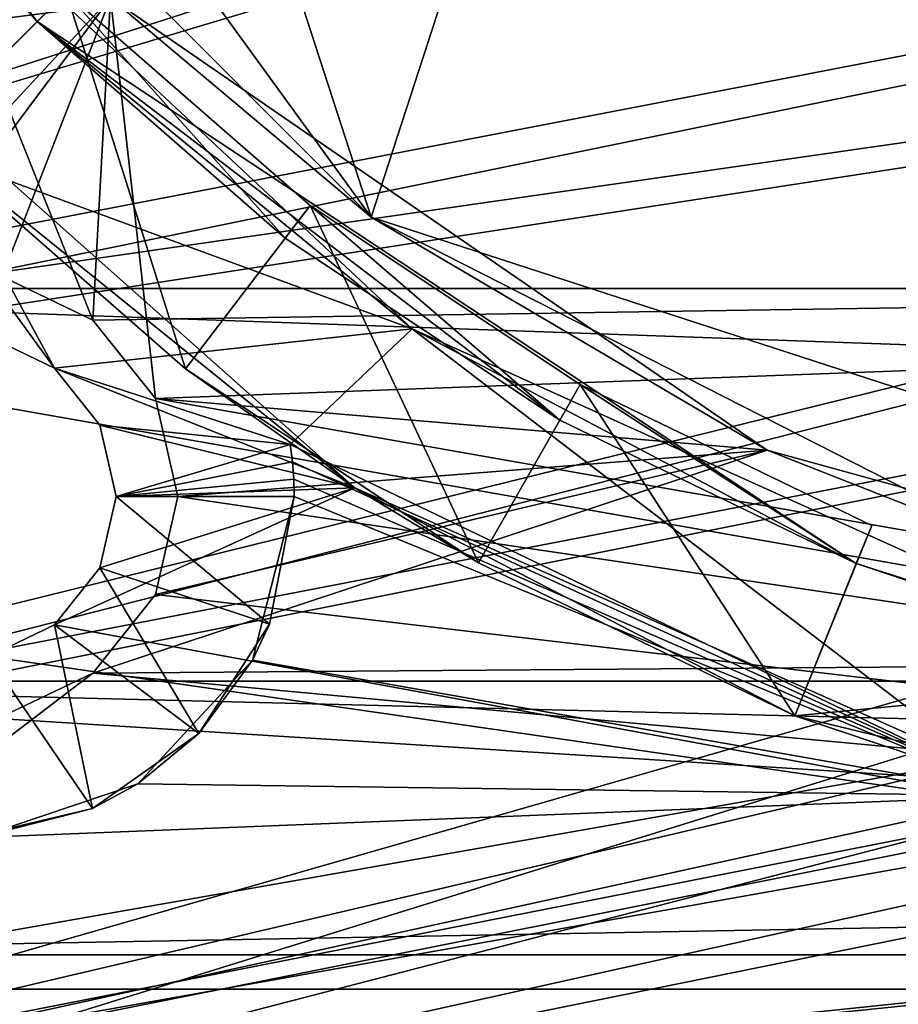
# Model space of a CAD drawing. Extents: x -3 to 104, y -79 to 161.
# Tile 7 of 203: x 15 to 21, y -75 to -68. Entities that reach past the tile are written whole.
import ezdxf

# ---------------------------------------------------------------- set-up
doc = ezdxf.new("R2010")
doc.units = 0
doc.header["$MEASUREMENT"] = 0

msp = doc.modelspace()

# ---------------------------------------------------------------- linework, layer by layer
for points in [[(27.65, -37.799999, -63.099998), (17.3638, -69.457802, -63.099998), (11.0065, -49.8922, -63.099998)], [(27.65, -72.800003, -63.099998), (17.3638, -69.457802, -63.099998), (27.65, -37.799999, -63.099998)], [(10.3, -49.799999, 6.9), (42.299999, -69.800003, 6.9), (54.648102, -38.667801, 6.9)], [(98.300003, -43.349998, 17.299999), (9.7291, -69.979897, 17.299999), (2.3, -43.349998, 17.299999)], [(98.300003, -43.349998, 17.299999), (90.870903, -69.979897, 17.299999), (9.7291, -69.979897, 17.299999)], [(10.3, -53.013599, 6.9), (42.299999, -69.800003, 6.9), (10.3, -49.799999, 6.9)], [(11.0065, -49.8922, -63.099998), (17.3638, -69.457802, -63.099998), (11.0065, -60.707802, -63.099998)], [(10.3, -57.586399, 6.9), (42.299999, -69.800003, 6.9), (10.3, -53.013599, 6.9)], [(15.3288, -70.209999, 6.9), (42.299999, -69.800003, 6.9), (10.3, -57.586399, 6.9)], [(14.6672, -69.891403, 6.9), (15.3288, -70.209999, 6.9), (10.3, -57.586399, 6.9)], [(17.3638, -69.457802, -63.099998), (13.4922, -65.586197, -63.099998), (11.0065, -60.707802, -63.099998)], [(9.7291, -69.979897, 18.9), (34.91, -61.897999, 18.9), (8.1033, -67.5467, 18.9)], [(34.91, -74.398003, 18.9), (34.91, -61.897999, 18.9), (9.7291, -69.979897, 18.9)], [(15.4581, -67.854202, 5.3), (13.2712, -70.209999, 5.3), (12.0123, -63.155701, 5.3)], [(4.421, -67.5345, 55), (6.2436, -68.458, 55), (39.551601, -63.621601, 55)], [(8.1147, -68.849098, 52.5), (5.7808, -67.026199, 52.5), (39.551601, -63.621601, 52.5)], [(6.2436, -68.458, 55), (38.684502, -64.919296, 55), (39.551601, -63.621601, 55)], [(38.684502, -64.919296, 52.5), (8.1147, -68.849098, 52.5), (39.551601, -63.621601, 52.5)], [(14.9221, -68.027901, -1.6), (12.0615, -64.300003, -1.6), (13.3753, -66.264999, 5.3)], [(14.0735, -68.876503, -1.6), (12.0615, -64.300003, -1.6), (14.9221, -68.027901, -1.6)], [(8.2265, -70.783096, 55), (38.684502, -64.919296, 55), (6.2436, -68.458, 55)], [(38.684502, -64.919296, 52.5), (9.3793, -70.927399, 52.5), (8.1147, -68.849098, 52.5)], [(8.2265, -70.783096, 55), (38.380001, -66.449997, 55), (38.684502, -64.919296, 55)], [(38.380001, -66.449997, 52.5), (9.3793, -70.927399, 52.5), (38.684502, -64.919296, 52.5)], [(15.4581, -67.854202, 5.3), (13.4922, -65.586197, -63.099998), (17.3638, -69.457802, -63.099998)], [(14.2003, -69.001999, 5.3), (17.661301, -70.2742, 5.3), (13.3753, -66.264999, 5.3)], [(17.661301, -70.2742, 5.3), (14.9221, -68.027901, -1.6), (13.3753, -66.264999, 5.3)], [(8.9287, -73.721001, 55), (38.380001, -66.449997, 55), (8.2265, -70.783096, 55)], [(8.9287, -73.721001, 55), (38.684502, -67.980698, 55), (38.380001, -66.449997, 55)], [(38.380001, -66.449997, 52.5), (9.9201, -73.729599, 52.5), (9.3793, -70.927399, 52.5)], [(38.684502, -67.980698, 52.5), (9.9201, -73.729599, 52.5), (38.380001, -66.449997, 52.5)], [(15.0482, -70.561798, 1), (14.567, -70.330101, 1), (12.8413, -67.520599, 1)], [(17.244101, -71.4356, 1), (15.0482, -70.561798, 1), (12.8413, -67.520599, 1)], [(12.8413, -67.520599, 1), (14.0735, -68.876503, -1.6), (17.244101, -71.4356, 1)], [(13.9328, -69.891403, 5.3), (13.2712, -70.209999, 5.3), (15.4581, -67.854202, 5.3)], [(14.6672, -69.891403, 5.3), (13.9328, -69.891403, 5.3), (15.4581, -67.854202, 5.3)], [(14.0735, -68.876503, -14), (15.1342, -67.815804, -13.7), (15.1342, -67.815804, -14)], [(14.0735, -68.876503, -14), (14.9221, -68.027901, -12.2), (15.1342, -67.815804, -13.7)], [(14.0735, -68.876503, -14), (15.1342, -67.815804, -14), (16.0061, -70.566299, -14)], [(15.3288, -70.209999, 5.3), (14.6672, -69.891403, 5.3), (15.4581, -67.854202, 5.3)], [(14.9221, -68.027901, -12.2), (16.7339, -69.612198, -12.2), (15.1342, -67.815804, -13.7)], [(15.1342, -67.815804, -13.7), (16.9158, -69.373596, -13.7), (15.1342, -67.815804, -14)], [(15.1342, -67.815804, -14), (16.9158, -69.373596, -13.7), (16.9158, -69.373596, -14)], [(15.1342, -67.815804, -14), (16.9158, -69.373596, -14), (16.0061, -70.566299, -14)], [(15.1342, -67.815804, -13.7), (16.7339, -69.612198, -12.2), (16.9158, -69.373596, -13.7)], [(15.4581, -67.854202, 5.3), (15.7866, -70.784103, 5.3), (15.3288, -70.209999, 5.3)], [(20.255501, -71.161003, 5.3), (15.4581, -67.854202, 5.3), (17.3638, -69.457802, -63.099998)], [(20.255501, -71.161003, 5.3), (15.7866, -70.784103, 5.3), (15.4581, -67.854202, 5.3)], [(8.9287, -77.221199, 55), (38.684502, -67.980698, 55), (8.9287, -73.721001, 55)], [(8.9287, -77.221199, 55), (39.551601, -69.278397, 55), (38.684502, -67.980698, 55)], [(38.684502, -67.980698, 52.5), (9.9201, -76.229897, 52.5), (9.9201, -73.729599, 52.5)], [(39.551601, -69.278397, 52.5), (9.9201, -76.229897, 52.5), (38.684502, -67.980698, 52.5)], [(14.0735, -68.876503, -14), (14.0735, -68.876503, -1.6), (14.9221, -68.027901, -12.2)], [(14.0735, -68.876503, -1.6), (14.9221, -68.027901, -1.6), (14.9221, -68.027901, -12.2)], [(20.907101, -71.989304, -1.6), (14.9221, -68.027901, -1.6), (17.661301, -70.2742, 5.3)], [(20.907101, -71.989304, -1.6), (18.740801, -70.940598, -12.2), (14.9221, -68.027901, -1.6)], [(18.740801, -70.940598, -12.2), (16.7339, -69.612198, -12.2), (14.9221, -68.027901, -1.6)], [(16.7339, -69.612198, -12.2), (14.9221, -68.027901, -12.2), (14.9221, -68.027901, -1.6)], [(16.0061, -70.566299, -14), (17.244101, -71.4356, 1), (14.0735, -68.876503, -1.6)], [(14.0735, -68.876503, -14), (16.0061, -70.566299, -14), (14.0735, -68.876503, -1.6)], [(14.567, -70.330101, 5.3), (15.0482, -70.561798, 5.3), (14.2003, -69.001999, 5.3)], [(15.0482, -70.561798, 5.3), (17.661301, -70.2742, 5.3), (14.2003, -69.001999, 5.3)], [(8.9287, -77.221199, 55), (40.8493, -70.1455, 55), (39.551601, -69.278397, 55)], [(40.8493, -70.1455, 52.5), (9.9201, -76.229897, 52.5), (39.551601, -69.278397, 52.5)], [(16.9158, -69.373596, -14), (18.1469, -71.983299, -14), (16.0061, -70.566299, -14)], [(16.7339, -69.612198, -12.2), (18.740801, -70.940598, -12.2), (16.9158, -69.373596, -13.7)], [(16.9158, -69.373596, -14), (18.889299, -70.679901, -13.7), (18.889299, -70.679901, -14)], [(16.9158, -69.373596, -13.7), (18.889299, -70.679901, -13.7), (16.9158, -69.373596, -14)], [(16.9158, -69.373596, -14), (18.889299, -70.679901, -14), (18.1469, -71.983299, -14)], [(16.9158, -69.373596, -13.7), (18.740801, -70.940598, -12.2), (18.889299, -70.679901, -13.7)], [(20.255501, -71.161003, 5.3), (17.3638, -69.457802, -63.099998), (22.242201, -71.943497, -63.099998)], [(22.242201, -71.943497, -63.099998), (17.3638, -69.457802, -63.099998), (27.65, -72.800003, -63.099998)], [(15.7866, -70.784103, 6.9), (42.299999, -69.800003, 6.9), (15.3288, -70.209999, 6.9)], [(15.7866, -70.784103, 6.9), (40.299999, -75.099998, 6.9), (42.299999, -69.800003, 6.9)], [(14.6672, -69.891403, 6.9), (15.3288, -70.209999, 5.3), (15.3288, -70.209999, 6.9)], [(14.6672, -69.891403, 5.3), (15.3288, -70.209999, 5.3), (14.6672, -69.891403, 6.9)], [(10.3, -72.849998, 18.9), (34.91, -74.398003, 18.9), (9.7291, -69.979897, 18.9)], [(90.300003, -72.849998, 17.299999), (10.3, -72.849998, 17.299999), (9.7291, -69.979897, 17.299999)], [(90.870903, -69.979897, 17.299999), (90.300003, -72.849998, 17.299999), (9.7291, -69.979897, 17.299999)], [(8.9287, -77.221199, 55), (42.380001, -70.449997, 55), (40.8493, -70.1455, 55)], [(42.380001, -70.449997, 52.5), (9.9201, -76.229897, 52.5), (40.8493, -70.1455, 52.5)], [(15.3288, -70.209999, 6.9), (15.7866, -70.784103, 5.3), (15.7866, -70.784103, 6.9)], [(15.3288, -70.209999, 5.3), (15.7866, -70.784103, 5.3), (15.3288, -70.209999, 6.9)], [(16.771, -71.120499, 5.3), (17.661301, -70.2742, 5.3), (15.0482, -70.561798, 5.3)], [(16.771, -71.120499, 5.3), (22.1241, -73.687599, 5.3), (17.661301, -70.2742, 5.3)], [(17.661301, -70.2742, 5.3), (22.1241, -73.687599, 5.3), (23.0091, -72.691399, 5.3)], [(20.907101, -71.989304, -1.6), (17.661301, -70.2742, 5.3), (23.0091, -72.691399, 5.3)], [(15.0482, -70.561798, 1), (14.567, -70.330101, 5.3), (14.567, -70.330101, 1)], [(15.0482, -70.561798, 5.3), (14.567, -70.330101, 5.3), (15.0482, -70.561798, 1)], [(8.9287, -77.221199, 55), (91.671097, -77.221199, 55), (42.380001, -70.449997, 55)], [(90.679802, -76.229897, 52.5), (9.9201, -76.229897, 52.5), (42.380001, -70.449997, 52.5)], [(17.244101, -71.4356, 1), (15.3812, -70.979301, 1), (15.0482, -70.561798, 1)], [(15.3812, -70.979301, 5.3), (16.771, -71.120499, 5.3), (15.0482, -70.561798, 5.3)], [(15.3812, -70.979301, 1), (15.0482, -70.561798, 5.3), (15.0482, -70.561798, 1)], [(15.3812, -70.979301, 5.3), (15.0482, -70.561798, 5.3), (15.3812, -70.979301, 1)], [(16.0061, -70.566299, -14), (18.1469, -71.983299, -14), (17.244101, -71.4356, 1)], [(18.889299, -70.679901, -14), (20.4576, -73.101898, -14), (18.1469, -71.983299, -14)], [(18.740801, -70.940598, -12.2), (20.907101, -71.989304, -12.2), (18.889299, -70.679901, -13.7)], [(18.889299, -70.679901, -14), (21.019501, -71.711197, -13.7), (21.019501, -71.711197, -14)], [(18.889299, -70.679901, -13.7), (21.019501, -71.711197, -13.7), (18.889299, -70.679901, -14)], [(18.889299, -70.679901, -14), (21.019501, -71.711197, -14), (20.4576, -73.101898, -14)], [(18.889299, -70.679901, -13.7), (20.907101, -71.989304, -12.2), (21.019501, -71.711197, -13.7)], [(15.95, -71.5, 6.9), (40.299999, -75.099998, 6.9), (15.7866, -70.784103, 6.9)], [(20.255501, -71.161003, 5.3), (15.95, -71.5, 5.3), (15.7866, -70.784103, 5.3)], [(15.7866, -70.784103, 6.9), (15.95, -71.5, 5.3), (15.95, -71.5, 6.9)], [(15.7866, -70.784103, 5.3), (15.95, -71.5, 5.3), (15.7866, -70.784103, 6.9)], [(20.907101, -71.989304, -12.2), (18.740801, -70.940598, -12.2), (20.907101, -71.989304, -1.6)], [(17.244101, -71.4356, 1), (15.5, -71.5, 1), (15.3812, -70.979301, 1)], [(15.5, -71.5, 5.3), (16.771, -71.120499, 5.3), (15.3812, -70.979301, 5.3)], [(15.5, -71.5, 1), (15.3812, -70.979301, 5.3), (15.3812, -70.979301, 1)], [(15.5, -71.5, 5.3), (15.3812, -70.979301, 5.3), (15.5, -71.5, 1)], [(25.872601, -72.709503, 5.3), (15.3288, -72.790001, 5.3), (20.255501, -71.161003, 5.3)], [(20.255501, -71.161003, 5.3), (15.3288, -72.790001, 5.3), (15.7866, -72.215897, 5.3)], [(15.5, -71.5, 5.3), (16.7871, -71.246399, 5.3), (16.771, -71.120499, 5.3)], [(20.255501, -71.161003, 5.3), (15.7866, -72.215897, 5.3), (15.95, -71.5, 5.3)], [(16.7871, -71.246399, 2.8), (22.1241, -73.687599, 2.8), (16.771, -71.120499, 2.8)], [(22.1241, -73.687599, 5.3), (16.771, -71.120499, 5.3), (16.771, -71.120499, 2.8)], [(22.1241, -73.687599, 5.3), (16.771, -71.120499, 2.8), (22.1241, -73.687599, 2.8)], [(16.771, -71.120499, 5.3), (16.7871, -71.246399, 2.8), (16.771, -71.120499, 2.8)], [(16.771, -71.120499, 5.3), (16.7871, -71.246399, 5.3), (16.7871, -71.246399, 2.8)], [(25.872601, -72.709503, 5.3), (20.255501, -71.161003, 5.3), (22.242201, -71.943497, -63.099998)], [(15.5, -71.5, 5.3), (16.796801, -71.3731, 5.3), (16.7871, -71.246399, 5.3)], [(16.796801, -71.3731, 2.8), (22.1241, -73.687599, 2.8), (16.7871, -71.246399, 2.8)], [(16.796801, -71.3731, 5.3), (16.796801, -71.3731, 2.8), (16.7871, -71.246399, 2.8)], [(16.7871, -71.246399, 5.3), (16.796801, -71.3731, 5.3), (16.7871, -71.246399, 2.8)], [(15.5, -71.5, 5.3), (16.799999, -71.5, 5.3), (16.796801, -71.3731, 5.3)], [(16.799999, -71.5, 2.8), (22.1241, -73.687599, 2.8), (16.796801, -71.3731, 2.8)], [(16.799999, -71.5, 5.3), (16.799999, -71.5, 2.8), (16.796801, -71.3731, 2.8)], [(16.796801, -71.3731, 5.3), (16.799999, -71.5, 5.3), (16.796801, -71.3731, 2.8)], [(17.244101, -71.4356, 1), (15.0482, -72.438202, 1), (15.3812, -72.020699, 1)], [(22.6266, -73.8312, 1), (15.0482, -72.438202, 1), (17.244101, -71.4356, 1)], [(17.244101, -71.4356, 1), (15.3812, -72.020699, 1), (15.5, -71.5, 1)], [(17.244101, -71.4356, 1), (20.4576, -73.101898, -1.6), (22.6266, -73.8312, 1)], [(18.1469, -71.983299, -14), (20.4576, -73.101898, -1.6), (17.244101, -71.4356, 1)], [(15.3812, -72.020699, 5.3), (16.619101, -72.433601, 5.3), (15.5, -71.5, 5.3)], [(15.3812, -72.020699, 1), (15.5, -71.5, 5.3), (15.5, -71.5, 1)], [(15.3812, -72.020699, 5.3), (15.5, -71.5, 5.3), (15.3812, -72.020699, 1)], [(15.5, -71.5, 5.3), (16.619101, -72.433601, 5.3), (16.799999, -71.5, 5.3)], [(15.7866, -72.215897, 6.9), (40.299999, -75.099998, 6.9), (15.95, -71.5, 6.9)], [(15.95, -71.5, 5.3), (15.7866, -72.215897, 5.3), (15.95, -71.5, 6.9)], [(15.95, -71.5, 6.9), (15.7866, -72.215897, 5.3), (15.7866, -72.215897, 6.9)], [(16.496099, -72.694603, 2.8), (22.1241, -73.687599, 2.8), (16.799999, -71.5, 2.8)], [(16.619101, -72.433601, 5.3), (16.496099, -72.694603, 2.8), (16.799999, -71.5, 2.8)], [(16.799999, -71.5, 5.3), (16.619101, -72.433601, 5.3), (16.799999, -71.5, 2.8)], [(21.019501, -71.711197, -13.7), (20.4576, -73.101898, -14), (21.019501, -71.711197, -14)], [(21.019501, -71.711197, -13.7), (20.907101, -71.989304, -12.2), (20.4576, -73.101898, -14)], [(15.0482, -72.438202, 5.3), (16.102699, -73.232101, 5.3), (15.3812, -72.020699, 5.3)], [(15.0482, -72.438202, 1), (15.3812, -72.020699, 5.3), (15.3812, -72.020699, 1)], [(15.0482, -72.438202, 5.3), (15.3812, -72.020699, 5.3), (15.0482, -72.438202, 1)], [(15.3812, -72.020699, 5.3), (16.102699, -73.232101, 5.3), (16.619101, -72.433601, 5.3)], [(18.1469, -71.983299, -14), (20.4576, -73.101898, -14), (20.4576, -73.101898, -1.6)], [(20.907101, -71.989304, -1.6), (23.4809, -72.810501, -1.6), (20.4576, -73.101898, -1.6)], [(20.907101, -71.989304, -1.6), (20.4576, -73.101898, -1.6), (20.907101, -71.989304, -12.2)], [(20.907101, -71.989304, -12.2), (20.4576, -73.101898, -1.6), (20.4576, -73.101898, -14)], [(23.4809, -72.810501, -1.6), (20.907101, -71.989304, -1.6), (23.0091, -72.691399, 5.3)], [(15.3288, -72.790001, 6.9), (40.299999, -75.099998, 6.9), (15.7866, -72.215897, 6.9)], [(15.7866, -72.215897, 6.9), (15.3288, -72.790001, 5.3), (15.3288, -72.790001, 6.9)], [(15.7866, -72.215897, 5.3), (15.3288, -72.790001, 5.3), (15.7866, -72.215897, 6.9)], [(22.6266, -73.8312, 1), (14.567, -72.669899, 1), (15.0482, -72.438202, 1)], [(14.567, -72.669899, 5.3), (15.3254, -73.779999, 5.3), (15.0482, -72.438202, 5.3)], [(14.567, -72.669899, 1), (15.0482, -72.438202, 5.3), (15.0482, -72.438202, 1)], [(14.567, -72.669899, 5.3), (15.0482, -72.438202, 5.3), (14.567, -72.669899, 1)], [(15.3254, -73.779999, 5.3), (16.102699, -73.232101, 5.3), (15.0482, -72.438202, 5.3)], [(16.619101, -72.433601, 5.3), (16.102699, -73.232101, 5.3), (16.496099, -72.694603, 2.8)], [(22.6266, -73.8312, 1), (9.75, -76.400002, 1), (14.567, -72.669899, 1)], [(14.3997, -73.998001, 5.3), (15.3254, -73.779999, 5.3), (14.567, -72.669899, 5.3)], [(40.299999, -75.099998, 5.3), (12.3, -75.099998, 5.3), (25.872601, -72.709503, 5.3)], [(25.872601, -72.709503, 5.3), (12.3, -75.099998, 5.3), (15.3288, -72.790001, 5.3)], [(15.6583, -73.598801, 2.8), (22.1241, -73.687599, 2.8), (16.496099, -72.694603, 2.8)], [(16.102699, -73.232101, 5.3), (15.6583, -73.598801, 2.8), (16.496099, -72.694603, 2.8)], [(12.3, -75.099998, 6.9), (15.3288, -72.790001, 6.9), (14.6672, -73.108597, 6.9)], [(12.3, -75.099998, 6.9), (40.299999, -75.099998, 6.9), (15.3288, -72.790001, 6.9)], [(15.3288, -72.790001, 5.3), (12.3, -75.099998, 5.3), (14.6672, -73.108597, 5.3)], [(15.3288, -72.790001, 6.9), (14.6672, -73.108597, 5.3), (14.6672, -73.108597, 6.9)], [(15.3288, -72.790001, 5.3), (14.6672, -73.108597, 5.3), (15.3288, -72.790001, 6.9)], [(23.4809, -72.810501, -1.6), (25.8932, -74.419502, -1.6), (20.4576, -73.101898, -1.6)], [(10.3, -74.849998, 18.9), (34.91, -74.398003, 18.9), (10.3, -72.849998, 18.9)], [(90.300003, -74.849998, 17.299999), (10.3, -74.849998, 17.299999), (10.3, -72.849998, 17.299999)], [(90.300003, -72.849998, 17.299999), (90.300003, -74.849998, 17.299999), (10.3, -72.849998, 17.299999)], [(20.4576, -73.101898, -1.6), (25.8932, -74.419502, -1.6), (22.6266, -73.8312, 1)], [(16.102699, -73.232101, 5.3), (15.3254, -73.779999, 5.3), (15.6583, -73.598801, 2.8)], [(9.75, -76.400002, 2.8), (72.594398, -74.496696, 2.8), (66.747002, -73.470398, 2.8)], [(9.75, -76.400002, 2.8), (66.747002, -73.470398, 2.8), (28.0056, -74.496696, 2.8)], [(14.4903, -73.992699, 2.8), (22.1241, -73.687599, 2.8), (15.6583, -73.598801, 2.8)], [(15.3254, -73.779999, 5.3), (14.4903, -73.992699, 2.8), (15.6583, -73.598801, 2.8)], [(9.75, -76.400002, 2.8), (22.1241, -73.687599, 2.8), (14.4903, -73.992699, 2.8)], [(9.75, -76.400002, 2.8), (28.0056, -74.496696, 2.8), (22.1241, -73.687599, 2.8)], [(28.482201, -74.482002, 1), (9.75, -76.400002, 1), (22.6266, -73.8312, 1)], [(15.3254, -73.779999, 5.3), (14.3997, -73.998001, 5.3), (14.4903, -73.992699, 2.8)], [(10.3, -74.849998, 18.9), (90.300003, -74.849998, 18.9), (34.91, -74.398003, 18.9)], [(90.849998, -76.400002, 1), (9.75, -76.400002, 1), (28.482201, -74.482002, 1)], [(9.75, -76.400002, 2.8), (90.849998, -76.400002, 2.8), (72.594398, -74.496696, 2.8)], [(90.300003, -74.849998, 17.299999), (90.300003, -74.849998, 18.9), (10.3, -74.849998, 17.299999)], [(10.3, -74.849998, 17.299999), (90.300003, -74.849998, 18.9), (10.3, -74.849998, 18.9)], [(12.3, -75.099998, 5.3), (40.299999, -75.099998, 5.3), (12.3, -75.099998, 6.9)], [(12.3, -75.099998, 6.9), (40.299999, -75.099998, 5.3), (40.299999, -75.099998, 6.9)]]:
    msp.add_3dface(points)

doc.saveas('drawing.dxf')
